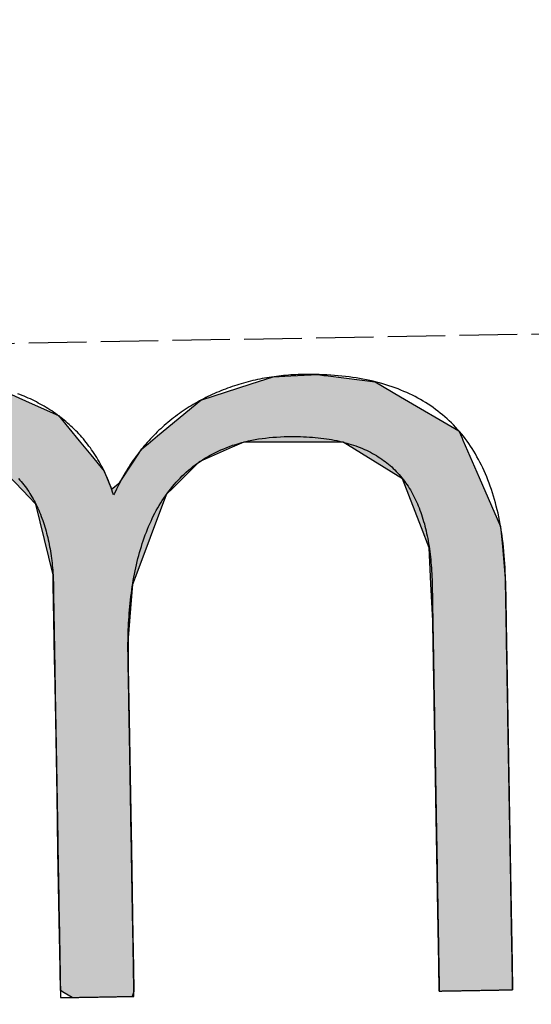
# Model space of a CAD drawing. Extents: x 1073 to 6773, y 5991 to 11616.
# Tile 9 of 58: x 3137 to 3181, y 8052 to 8138. Entities that reach past the tile are written whole.
import ezdxf

# ---------------------------------------------------------------- set-up
doc = ezdxf.new("R2010")
doc.units = 0
doc.linetypes.add('GEN3', pattern=[6.25, 5, -1.25])
doc.layers.get('0').update_dxf_attribs({"linetype": 'CONTINUOUS'})
doc.layers.add('3', color=6, linetype='GEN3')
doc.layers.add('LOGO', color=7, linetype='CONTINUOUS')

# ---------------------------------------------------------------- blocks, each defined once
blk = doc.blocks.new('*U18')
at = {"layer": 'LOGO', "color": 30, "linetype": 'CONTINUOUS'}
for p, q in [((2.06, 7.482), (2.813, 7.694)), ((2.813, 7.694), (3.015, 7.752)), ((3.015, 7.752), (3.042, 7.759)), ((3.042, 7.759), (3.157, 7.752)), ((3.157, 7.752), (4.045, 7.694)), ((4.045, 7.694), (4.497, 7.482)), ((7.287, 7.667), (7.566, 7.752)), ((7.566, 7.752), (7.79, 7.759)), ((7.79, 7.759), (8.127, 7.77)), ((8.127, 7.77), (8.205, 7.759)), ((8.205, 7.759), (8.257, 7.752)), ((8.257, 7.752), (8.845, 7.667)), ((0.001, 7.533), (0.181, 7.555)), ((0.845, 7.555), (0.845, 7.533)), ((6.653, 7.474), (7.287, 7.667)), ((8.845, 7.667), (9.162, 7.474)), ((0.001, 7.309), (0.001, 7.533)), ((0.845, 7.533), (0.85, 7.309)), ((1.842, 7.311), (2.06, 7.482)), ((4.497, 7.482), (4.86, 7.311)), ((6.099, 7.034), (6.653, 7.474)), ((9.162, 7.474), (9.885, 7.034)), ((0.001, 7.286), (0.001, 7.309)), ((0.85, 7.309), (0.85, 7.286)), ((1.434, 6.99), (1.842, 7.311)), ((4.86, 7.311), (5.115, 6.99)), ((0.001, 6.803), (0.001, 7.286)), ((0.85, 7.286), (0.85, 6.803)), ((1.316, 6.897), (1.401, 6.964)), ((1.401, 6.964), (1.434, 6.99)), ((2.84, 6.964), (2.53, 6.897)), ((3.996, 6.812), (3.56, 6.964)), ((5.115, 6.99), (5.136, 6.964)), ((5.136, 6.964), (5.257, 6.812)), ((5.9, 6.876), (5.98, 6.939)), ((5.98, 6.939), (6.099, 7.034)), ((7.185, 6.939), (7.036, 6.876)), ((8.433, 6.916), (7.185, 6.939)), ((9.885, 7.034), (9.925, 6.939)), ((9.925, 6.939), (9.934, 6.916)), ((1.046, 6.535), (1.277, 6.846)), ((1.277, 6.846), (1.316, 6.897)), ((2.292, 6.846), (1.767, 6.535)), ((2.53, 6.897), (2.292, 6.846)), ((4.188, 6.604), (3.996, 6.812)), ((5.257, 6.812), (5.423, 6.604)), ((5.779, 6.698), (5.9, 6.876)), ((7.036, 6.876), (6.617, 6.698)), ((9.17, 6.443), (8.433, 6.916)), ((9.934, 6.916), (10.131, 6.443)), ((0.001, 6.712), (0.001, 6.803)), ((0.001, 6.295), (0.001, 6.712)), ((0.85, 6.803), (0.85, 6.712)), ((0.85, 6.712), (0.85, 6.295)), ((5.614, 6.454), (5.779, 6.698)), ((6.617, 6.698), (6.362, 6.454)), ((4.399, 6.376), (4.188, 6.604)), ((5.423, 6.604), (5.511, 6.376)), ((0.9, 6.291), (1.025, 6.507)), ((1.025, 6.507), (1.046, 6.535)), ((1.75, 6.507), (1.612, 6.291)), ((1.767, 6.535), (1.75, 6.507)), ((5.511, 6.376), (5.614, 6.454)), ((6.362, 6.454), (6.28, 6.376)), ((9.397, 5.823), (9.17, 6.443)), ((10.131, 6.443), (10.39, 5.823)), ((4.468, 6.301), (4.399, 6.376)), ((6.28, 6.376), (6.202, 6.301)), ((0.001, 6.281), (0.001, 6.295)), ((0.001, 5.503), (0.001, 6.281)), ((0.85, 6.295), (0.878, 6.281)), ((0.893, 6.281), (0.9, 6.291)), ((1.606, 6.281), (1.111, 5.503)), ((1.612, 6.291), (1.606, 6.281)), ((4.557, 6.205), (4.468, 6.301)), ((4.757, 5.314), (4.557, 6.205)), ((6.163, 6.205), (5.811, 5.314)), ((6.202, 6.301), (6.163, 6.205)), ((9.489, 5.571), (9.397, 5.823)), ((10.39, 5.823), (10.408, 5.571)), ((9.503, 5.116), (9.489, 5.571)), ((10.408, 5.571), (10.44, 5.116)), ((0.001, 5.329), (0.001, 5.503)), ((1.111, 5.503), (1.086, 5.329)), ((0.001, 4.204), (0.001, 5.329)), ((1.086, 5.329), (0.923, 4.204)), ((4.758, 5.172), (4.757, 5.314)), ((5.811, 5.314), (5.754, 5.172)), ((4.759, 4.976), (4.758, 5.172)), ((5.754, 5.172), (5.734, 4.976)), ((9.517, 4.651), (9.503, 5.116)), ((10.44, 5.116), (10.44, 4.651)), ((4.759, 4.505), (4.759, 4.976)), ((5.734, 4.976), (5.686, 4.505)), ((9.518, 4.612), (9.517, 4.651)), ((9.518, 3.669), (9.518, 4.612)), ((10.44, 4.651), (10.44, 4.612)), ((10.44, 4.612), (10.44, 3.669)), ((4.759, 4.232), (4.759, 4.505)), ((5.686, 4.505), (5.683, 4.232)), ((4.759, 4.133), (4.759, 4.232)), ((5.683, 4.232), (5.682, 4.133)), ((0.001, 3.797), (0.001, 4.204)), ((0.923, 4.204), (0.923, 3.797)), ((4.759, 3.491), (4.759, 4.133)), ((5.682, 4.133), (5.682, 3.491)), ((0.001, 2.974), (0.001, 3.797)), ((0.923, 3.797), (0.923, 2.974)), ((9.518, 3.638), (9.518, 3.669)), ((9.518, 2.442), (9.518, 3.638)), ((10.44, 3.669), (10.44, 3.638)), ((10.44, 3.638), (10.44, 2.442)), ((4.759, 2.536), (4.759, 3.491)), ((5.682, 3.491), (5.682, 2.536)), ((0.001, 1.752), (0.001, 2.974)), ((0.923, 2.974), (0.923, 1.752)), ((4.759, 1.85), (4.759, 2.536)), ((5.682, 2.536), (5.682, 1.85)), ((9.518, 2.421), (9.518, 2.442)), ((9.518, 1.24), (9.518, 2.421)), ((10.44, 2.442), (10.44, 2.421)), ((10.44, 2.421), (10.44, 1.24)), ((0.001, 0.978), (0.001, 1.752)), ((0.923, 1.752), (0.923, 0.978)), ((4.759, 0.756), (4.759, 1.85)), ((5.682, 1.85), (5.682, 0.756)), ((9.518, 1.229), (9.518, 1.24)), ((10.44, 1.24), (10.44, 1.229)), ((9.518, 0.336), (9.518, 1.229)), ((10.44, 1.229), (10.44, 0.336)), ((0.001, 0.45), (0.001, 0.978)), ((0.923, 0.978), (0.923, 0.45)), ((4.759, 0.594), (4.759, 0.756)), ((5.682, 0.756), (5.682, 0.594)), ((4.759, 0.089), (4.759, 0.594)), ((5.682, 0.594), (5.682, 0.089)), ((0.001, 0.251), (0.001, 0.45)), ((0.923, 0.45), (0.923, 0.251)), ((0.001, 0.095), (0.001, 0.251)), ((0.923, 0.251), (0.923, 0.095)), ((9.518, 0.333), (9.518, 0.336)), ((9.518, 0), (9.518, 0.333)), ((10.44, 0.336), (10.44, 0.333)), ((10.44, 0.333), (10.44, 0)), ((0.001, 0), (0.001, 0.095)), ((0.923, 0.095), (0.923, 0)), ((4.806, 0.06), (4.759, 0.089)), ((4.904, 0), (4.806, 0.06)), ((5.682, 0.06), (5.659, 0)), ((5.682, 0.089), (5.682, 0.06))]:
    blk.add_line(p, q, dxfattribs=at)
at = {"layer": 'LOGO', "color": 30, "linetype": 'CONTINUOUS', "extrusion": (0, 0, -1)}
for points in [[(-2.813, 7.694), (-4.497, 7.482), (-2.06, 7.482)], [(-3.015, 7.752), (-4.045, 7.694), (-2.813, 7.694)], [(-2.813, 7.694), (-4.045, 7.694), (-4.497, 7.482)], [(-3.042, 7.759), (-3.157, 7.752), (-3.015, 7.752)], [(-3.015, 7.752), (-3.157, 7.752), (-4.045, 7.694)], [(-7.566, 7.752), (-8.845, 7.667), (-7.287, 7.667)], [(-7.79, 7.759), (-8.257, 7.752), (-7.566, 7.752)], [(-7.566, 7.752), (-8.257, 7.752), (-8.845, 7.667)], [(-8.127, 7.77), (-8.205, 7.759), (-7.79, 7.759)], [(-7.79, 7.759), (-8.205, 7.759), (-8.257, 7.752)], [(-0.181, 7.555), (-0.845, 7.533), (-0.001, 7.533)], [(-0.181, 7.555), (-0.845, 7.555), (-0.845, 7.533)], [(-7.287, 7.667), (-9.162, 7.474), (-6.653, 7.474)], [(-7.287, 7.667), (-8.845, 7.667), (-9.162, 7.474)], [(-0.001, 7.533), (-0.85, 7.309), (-0.001, 7.309)], [(-0.001, 7.533), (-0.845, 7.533), (-0.85, 7.309)], [(-2.06, 7.482), (-4.86, 7.311), (-1.842, 7.311)], [(-2.06, 7.482), (-4.497, 7.482), (-4.86, 7.311)], [(-6.653, 7.474), (-9.885, 7.034), (-6.099, 7.034)], [(-6.653, 7.474), (-9.162, 7.474), (-9.885, 7.034)], [(-0.001, 7.309), (-0.85, 7.286), (-0.001, 7.286)], [(-0.001, 7.309), (-0.85, 7.309), (-0.85, 7.286)], [(-1.842, 7.311), (-5.115, 6.99), (-1.434, 6.99)], [(-1.842, 7.311), (-4.86, 7.311), (-5.115, 6.99)], [(-0.001, 7.286), (-0.85, 6.803), (-0.001, 6.803)], [(-0.001, 7.286), (-0.85, 7.286), (-0.85, 6.803)], [(-1.401, 6.964), (-2.53, 6.897), (-1.316, 6.897)], [(-1.434, 6.99), (-2.84, 6.964), (-1.401, 6.964)], [(-1.401, 6.964), (-2.84, 6.964), (-2.53, 6.897)], [(-1.434, 6.99), (-2.96, 6.99), (-2.84, 6.964)], [(-2.96, 6.99), (-5.136, 6.964), (-3.56, 6.964)], [(-2.96, 6.99), (-5.115, 6.99), (-5.136, 6.964)], [(-3.56, 6.964), (-5.257, 6.812), (-3.996, 6.812)], [(-3.56, 6.964), (-5.136, 6.964), (-5.257, 6.812)], [(-5.98, 6.939), (-7.036, 6.876), (-5.9, 6.876)], [(-6.099, 7.034), (-9.925, 6.939), (-5.98, 6.939)], [(-5.98, 6.939), (-7.185, 6.939), (-7.036, 6.876)], [(-6.099, 7.034), (-9.885, 7.034), (-9.925, 6.939)], [(-7.185, 6.939), (-9.934, 6.916), (-8.433, 6.916)], [(-7.185, 6.939), (-9.925, 6.939), (-9.934, 6.916)], [(-1.277, 6.846), (-1.767, 6.535), (-1.046, 6.535)], [(-1.316, 6.897), (-2.292, 6.846), (-1.277, 6.846)], [(-1.277, 6.846), (-2.292, 6.846), (-1.767, 6.535)], [(-1.316, 6.897), (-2.53, 6.897), (-2.292, 6.846)], [(-3.996, 6.812), (-5.423, 6.604), (-4.188, 6.604)], [(-3.996, 6.812), (-5.257, 6.812), (-5.423, 6.604)], [(-5.9, 6.876), (-6.617, 6.698), (-5.779, 6.698)], [(-5.9, 6.876), (-7.036, 6.876), (-6.617, 6.698)], [(-8.433, 6.916), (-10.131, 6.443), (-9.17, 6.443)], [(-8.433, 6.916), (-9.934, 6.916), (-10.131, 6.443)], [(-0.001, 6.803), (-0.85, 6.712), (-0.001, 6.712)], [(-0.001, 6.803), (-0.85, 6.803), (-0.85, 6.712)], [(-0.001, 6.712), (-0.85, 6.295), (-0.001, 6.295)], [(-0.001, 6.712), (-0.85, 6.712), (-0.85, 6.295)], [(-5.779, 6.698), (-6.362, 6.454), (-5.614, 6.454)], [(-5.779, 6.698), (-6.617, 6.698), (-6.362, 6.454)], [(-4.188, 6.604), (-5.511, 6.376), (-4.399, 6.376)], [(-4.188, 6.604), (-5.423, 6.604), (-5.511, 6.376)], [(-1.025, 6.507), (-1.612, 6.291), (-0.9, 6.291)], [(-1.046, 6.535), (-1.75, 6.507), (-1.025, 6.507)], [(-1.025, 6.507), (-1.75, 6.507), (-1.612, 6.291)], [(-1.046, 6.535), (-1.767, 6.535), (-1.75, 6.507)], [(-5.614, 6.454), (-6.28, 6.376), (-5.511, 6.376)], [(-5.614, 6.454), (-6.362, 6.454), (-6.28, 6.376)], [(-9.17, 6.443), (-10.39, 5.823), (-9.397, 5.823)], [(-9.17, 6.443), (-10.131, 6.443), (-10.39, 5.823)], [(-4.399, 6.376), (-6.202, 6.301), (-4.468, 6.301)], [(-4.399, 6.376), (-6.28, 6.376), (-6.202, 6.301)], [(-0.001, 6.295), (-0.878, 6.281), (-0.001, 6.281)], [(-0.001, 6.295), (-0.85, 6.295), (-0.878, 6.281)], [(-0.001, 6.281), (-1.111, 5.503), (-0.001, 5.503)], [(-0.001, 6.281), (-1.606, 6.281), (-1.111, 5.503)], [(-0.9, 6.291), (-1.606, 6.281), (-0.893, 6.281)], [(-0.9, 6.291), (-1.612, 6.291), (-1.606, 6.281)], [(-4.468, 6.301), (-6.163, 6.205), (-4.557, 6.205)], [(-4.468, 6.301), (-6.202, 6.301), (-6.163, 6.205)], [(-4.557, 6.205), (-5.811, 5.314), (-4.757, 5.314)], [(-4.557, 6.205), (-6.163, 6.205), (-5.811, 5.314)], [(-9.397, 5.823), (-10.408, 5.571), (-9.489, 5.571)], [(-9.397, 5.823), (-10.39, 5.823), (-10.408, 5.571)], [(-9.489, 5.571), (-10.44, 5.116), (-9.503, 5.116)], [(-9.489, 5.571), (-10.408, 5.571), (-10.44, 5.116)], [(-0.001, 5.503), (-1.086, 5.329), (-0.001, 5.329)], [(-0.001, 5.503), (-1.111, 5.503), (-1.086, 5.329)], [(-0.001, 5.329), (-0.923, 4.204), (-0.001, 4.204)], [(-0.001, 5.329), (-1.086, 5.329), (-0.923, 4.204)], [(-4.757, 5.314), (-5.754, 5.172), (-4.758, 5.172)], [(-4.757, 5.314), (-5.811, 5.314), (-5.754, 5.172)], [(-4.758, 5.172), (-5.734, 4.976), (-4.759, 4.976)], [(-4.758, 5.172), (-5.754, 5.172), (-5.734, 4.976)], [(-9.503, 5.116), (-10.44, 4.651), (-9.517, 4.651)], [(-9.503, 5.116), (-10.44, 5.116), (-10.44, 4.651)], [(-4.759, 4.976), (-5.686, 4.505), (-4.759, 4.505)], [(-4.759, 4.976), (-5.734, 4.976), (-5.686, 4.505)], [(-9.517, 4.651), (-10.44, 4.612), (-9.518, 4.612)], [(-9.517, 4.651), (-10.44, 4.651), (-10.44, 4.612)], [(-9.518, 4.612), (-10.44, 3.669), (-9.518, 3.669)], [(-9.518, 4.612), (-10.44, 4.612), (-10.44, 3.669)], [(-4.759, 4.505), (-5.683, 4.232), (-4.759, 4.232)], [(-4.759, 4.505), (-5.686, 4.505), (-5.683, 4.232)], [(-4.759, 4.232), (-5.682, 4.133), (-4.759, 4.133)], [(-4.759, 4.232), (-5.683, 4.232), (-5.682, 4.133)], [(-0.001, 4.204), (-0.923, 3.797), (-0.001, 3.797)], [(-0.001, 4.204), (-0.923, 4.204), (-0.923, 3.797)], [(-4.759, 4.133), (-5.682, 3.491), (-4.759, 3.491)], [(-4.759, 4.133), (-5.682, 4.133), (-5.682, 3.491)], [(-0.001, 3.797), (-0.923, 2.974), (-0.001, 2.974)], [(-0.001, 3.797), (-0.923, 3.797), (-0.923, 2.974)], [(-9.518, 3.669), (-10.44, 3.638), (-9.518, 3.638)], [(-9.518, 3.669), (-10.44, 3.669), (-10.44, 3.638)], [(-9.518, 3.638), (-10.44, 2.442), (-9.518, 2.442)], [(-9.518, 3.638), (-10.44, 3.638), (-10.44, 2.442)], [(-4.759, 3.491), (-5.682, 2.536), (-4.759, 2.536)], [(-4.759, 3.491), (-5.682, 3.491), (-5.682, 2.536)], [(-0.001, 2.974), (-0.923, 1.752), (-0.001, 1.752)], [(-0.001, 2.974), (-0.923, 2.974), (-0.923, 1.752)], [(-4.759, 2.536), (-5.682, 1.85), (-4.759, 1.85)], [(-4.759, 2.536), (-5.682, 2.536), (-5.682, 1.85)], [(-9.518, 2.442), (-10.44, 2.421), (-9.518, 2.421)], [(-9.518, 2.442), (-10.44, 2.442), (-10.44, 2.421)], [(-9.518, 2.421), (-10.44, 1.24), (-9.518, 1.24)], [(-9.518, 2.421), (-10.44, 2.421), (-10.44, 1.24)], [(-0.001, 1.752), (-0.923, 0.978), (-0.001, 0.978)], [(-0.001, 1.752), (-0.923, 1.752), (-0.923, 0.978)], [(-4.759, 1.85), (-5.682, 0.756), (-4.759, 0.756)], [(-4.759, 1.85), (-5.682, 1.85), (-5.682, 0.756)], [(-9.518, 1.24), (-10.44, 1.229), (-9.518, 1.229)], [(-9.518, 1.24), (-10.44, 1.24), (-10.44, 1.229)], [(-9.518, 1.229), (-10.44, 0.336), (-9.518, 0.336)], [(-9.518, 1.229), (-10.44, 1.229), (-10.44, 0.336)], [(-0.001, 0.978), (-0.923, 0.45), (-0.001, 0.45)], [(-0.001, 0.978), (-0.923, 0.978), (-0.923, 0.45)], [(-4.759, 0.756), (-5.682, 0.594), (-4.759, 0.594)], [(-4.759, 0.756), (-5.682, 0.756), (-5.682, 0.594)], [(-4.759, 0.594), (-5.682, 0.089), (-4.759, 0.089)], [(-4.759, 0.594), (-5.682, 0.594), (-5.682, 0.089)], [(-0.001, 0.45), (-0.923, 0.251), (-0.001, 0.251)], [(-0.001, 0.45), (-0.923, 0.45), (-0.923, 0.251)], [(-0.001, 0.251), (-0.923, 0.095), (-0.001, 0.095)], [(-0.001, 0.251), (-0.923, 0.251), (-0.923, 0.095)], [(-9.518, 0.336), (-10.44, 0.333), (-9.518, 0.333)], [(-9.518, 0.336), (-10.44, 0.336), (-10.44, 0.333)], [(-9.518, 0.333), (-10.44, 0), (-9.518, 0)], [(-9.518, 0.333), (-10.44, 0.333), (-10.44, 0)], [(-0.001, 0.095), (-0.923, 0), (-0.001, 0)], [(-0.001, 0.095), (-0.923, 0.095), (-0.923, 0)], [(-4.759, 0.089), (-5.682, 0.06), (-4.806, 0.06)], [(-4.759, 0.089), (-5.682, 0.089), (-5.682, 0.06)], [(-4.806, 0.06), (-5.659, 0), (-4.904, 0)], [(-4.806, 0.06), (-5.682, 0.06), (-5.659, 0)]]:
    blk.add_solid(points, dxfattribs=at)
blk = doc.blocks.new('KLAUS')
at = {"layer": 'LOGO'}
blk.add_polyline3d([(4.346, 6.53, 0), (4.363, 6.51, 0), (4.379, 6.49, 0), (4.395, 6.47, 0), (4.411, 6.449, 0), (4.426, 6.428, 0), (4.441, 6.407, 0), (4.456, 6.385, 0), (4.47, 6.363, 0), (4.484, 6.341, 0), (4.497, 6.318, 0), (4.51, 6.295, 0), (4.523, 6.272, 0), (4.535, 6.248, 0), (4.547, 6.225, 0), (4.559, 6.2, 0), (4.57, 6.176, 0), (4.581, 6.152, 0), (4.592, 6.127, 0), (4.602, 6.102, 0), (4.612, 6.076, 0), (4.622, 6.05, 0), (4.631, 6.025, 0), (4.64, 5.998, 0), (4.649, 5.972, 0), (4.657, 5.945, 0), (4.665, 5.918, 0), (4.672, 5.891, 0), (4.679, 5.864, 0), (4.686, 5.837, 0), (4.693, 5.809, 0), (4.699, 5.781, 0), (4.705, 5.753, 0), (4.711, 5.724, 0), (4.716, 5.696, 0), (4.721, 5.667, 0), (4.726, 5.638, 0), (4.73, 5.609, 0), (4.734, 5.58, 0), (4.738, 5.55, 0), (4.741, 5.52, 0), (4.745, 5.491, 0), (4.747, 5.461, 0), (4.75, 5.43, 0), (4.752, 5.4, 0), (4.754, 5.37, 0), (4.756, 5.339, 0), (4.757, 5.308, 0), (4.758, 5.277, 0), (4.759, 5.246, 0), (4.76, 5.215, 0), (4.76, 5.184, 0), (4.76, 5.153, 0), (4.759, 5.124, 0), (4.759, 5.122, 0), (4.759, 5.117, 0), (4.759, 5.109, 0), (4.759, 5.098, 0), (4.759, 5.084, 0), (4.759, 5.067, 0), (4.759, 5.047, 0), (4.759, 5.024, 0), (4.759, 4.999, 0), (4.759, 4.971, 0), (4.759, 4.94, 0), (4.759, 4.907, 0), (4.759, 4.872, 0), (4.759, 4.834, 0), (4.759, 4.794, 0), (4.759, 4.751, 0), (4.759, 4.707, 0), (4.759, 4.66, 0), (4.759, 4.611, 0), (4.759, 4.561, 0), (4.759, 4.508, 0), (4.759, 4.454, 0), (4.759, 4.397, 0), (4.759, 4.34, 0), (4.759, 4.28, 0), (4.759, 4.219, 0), (4.759, 4.156, 0), (4.759, 4.092, 0), (4.759, 4.027, 0), (4.759, 3.96, 0), (4.759, 3.892, 0), (4.759, 3.823, 0), (4.759, 3.753, 0), (4.759, 3.682, 0), (4.759, 3.61, 0), (4.759, 3.536, 0), (4.759, 3.463, 0), (4.759, 3.388, 0), (4.759, 3.312, 0), (4.759, 3.236, 0), (4.759, 3.16, 0), (4.759, 3.082, 0), (4.759, 3.005, 0), (4.759, 2.927, 0), (4.759, 2.849, 0), (4.759, 2.77, 0), (4.759, 2.691, 0), (4.759, 2.613, 0), (4.759, 2.534, 0), (4.759, 2.455, 0), (4.759, 2.376, 0), (4.759, 2.298, 0), (4.759, 2.219, 0), (4.759, 2.141, 0), (4.759, 2.063, 0), (4.759, 1.986, 0), (4.759, 1.909, 0), (4.759, 1.833, 0), (4.759, 1.757, 0), (4.759, 1.682, 0), (4.759, 1.608, 0), (4.759, 1.535, 0), (4.759, 1.462, 0), (4.759, 1.391, 0), (4.759, 1.32, 0), (4.759, 1.251, 0), (4.759, 1.183, 0), (4.759, 1.116, 0), (4.759, 1.05, 0), (4.759, 0.985, 0), (4.759, 0.922, 0), (4.759, 0.861, 0), (4.759, 0.801, 0), (4.759, 0.743, 0), (4.759, 0.686, 0), (4.759, 0.631, 0), (4.759, 0.578, 0), (4.759, 0.527, 0), (4.759, 0.478, 0), (4.759, 0.43, 0), (4.759, 0.385, 0), (4.759, 0.342, 0), (4.759, 0.301, 0), (4.759, 0.263, 0), (4.759, 0.227, 0), (4.759, 0.193, 0), (4.759, 0.162, 0), (4.759, 0.133, 0), (4.759, 0.107, 0), (4.759, 0.083, 0), (4.759, 0.063, 0), (4.759, 0.045, 0), (4.759, 0.03, 0), (4.759, 0.018, 0), (4.759, 0.009, 0), (4.759, 0.003, 0), (4.759, 0, 0), (4.76, 0, 0), (4.76, 0, 0), (4.761, 0, 0), (4.763, 0, 0), (4.765, 0, 0), (4.768, 0, 0), (4.772, 0, 0), (4.775, 0, 0), (4.78, 0, 0), (4.785, 0, 0), (4.79, 0, 0), (4.796, 0, 0), (4.802, 0, 0), (4.808, 0, 0), (4.815, 0, 0), (4.823, 0, 0), (4.831, 0, 0), (4.839, 0, 0), (4.848, 0, 0), (4.856, 0, 0), (4.866, 0, 0), (4.875, 0, 0), (4.885, 0, 0), (4.896, 0, 0), (4.906, 0, 0), (4.917, 0, 0), (4.928, 0, 0), (4.94, 0, 0), (4.951, 0, 0), (4.963, 0, 0), (4.975, 0, 0), (4.988, 0, 0), (5, 0, 0), (5.013, 0, 0), (5.026, 0, 0), (5.039, 0, 0), (5.052, 0, 0), (5.066, 0, 0), (5.079, 0, 0), (5.093, 0, 0), (5.106, 0, 0), (5.12, 0, 0), (5.134, 0, 0), (5.148, 0, 0), (5.162, 0, 0), (5.176, 0, 0), (5.191, 0, 0), (5.205, 0, 0), (5.219, 0, 0), (5.233, 0, 0), (5.247, 0, 0), (5.261, 0, 0), (5.276, 0, 0), (5.29, 0, 0), (5.304, 0, 0), (5.318, 0, 0), (5.332, 0, 0), (5.345, 0, 0), (5.359, 0, 0), (5.373, 0, 0), (5.386, 0, 0), (5.399, 0, 0), (5.412, 0, 0), (5.425, 0, 0), (5.438, 0, 0), (5.451, 0, 0), (5.463, 0, 0), (5.475, 0, 0), (5.487, 0, 0), (5.499, 0, 0), (5.51, 0, 0), (5.522, 0, 0), (5.532, 0, 0), (5.543, 0, 0), (5.553, 0, 0), (5.564, 0, 0), (5.573, 0, 0), (5.583, 0, 0), (5.592, 0, 0), (5.6, 0, 0), (5.609, 0, 0), (5.617, 0, 0), (5.624, 0, 0), (5.631, 0, 0), (5.638, 0, 0), (5.644, 0, 0), (5.65, 0, 0), (5.655, 0, 0), (5.66, 0, 0), (5.665, 0, 0), (5.669, 0, 0), (5.672, 0, 0), (5.675, 0, 0), (5.678, 0, 0), (5.68, 0, 0), (5.681, 0, 0), (5.682, 0, 0), (5.682, 0, 0), (5.682, 0.001, 0), (5.682, 0.006, 0), (5.682, 0.013, 0), (5.682, 0.022, 0), (5.682, 0.034, 0), (5.682, 0.048, 0), (5.682, 0.065, 0), (5.682, 0.084, 0), (5.682, 0.105, 0), (5.682, 0.129, 0), (5.682, 0.154, 0), (5.682, 0.182, 0), (5.682, 0.212, 0), (5.682, 0.243, 0), (5.682, 0.277, 0), (5.682, 0.312, 0), (5.682, 0.35, 0), (5.682, 0.389, 0), (5.682, 0.429, 0), (5.682, 0.472, 0), (5.682, 0.516, 0), (5.682, 0.561, 0), (5.682, 0.608, 0), (5.682, 0.656, 0), (5.682, 0.706, 0), (5.682, 0.757, 0), (5.682, 0.809, 0), (5.682, 0.863, 0), (5.682, 0.918, 0), (5.682, 0.973, 0), (5.682, 1.03, 0), (5.682, 1.088, 0), (5.682, 1.146, 0), (5.682, 1.206, 0), (5.682, 1.266, 0), (5.682, 1.327, 0), (5.682, 1.389, 0), (5.682, 1.451, 0), (5.682, 1.514, 0), (5.682, 1.578, 0), (5.682, 1.642, 0), (5.682, 1.706, 0), (5.682, 1.771, 0), (5.682, 1.836, 0), (5.682, 1.901, 0), (5.682, 1.967, 0), (5.682, 2.032, 0), (5.682, 2.098, 0), (5.682, 2.164, 0), (5.682, 2.23, 0), (5.682, 2.295, 0), (5.682, 2.361, 0), (5.682, 2.426, 0), (5.682, 2.491, 0), (5.682, 2.556, 0), (5.682, 2.621, 0), (5.682, 2.685, 0), (5.682, 2.748, 0), (5.682, 2.811, 0), (5.682, 2.874, 0), (5.682, 2.936, 0), (5.682, 2.997, 0), (5.682, 3.057, 0), (5.682, 3.117, 0), (5.682, 3.176, 0), (5.682, 3.234, 0), (5.682, 3.291, 0), (5.682, 3.346, 0), (5.682, 3.401, 0), (5.682, 3.455, 0), (5.682, 3.507, 0), (5.682, 3.559, 0), (5.682, 3.609, 0), (5.682, 3.657, 0), (5.682, 3.704, 0), (5.682, 3.75, 0), (5.682, 3.794, 0), (5.682, 3.837, 0), (5.682, 3.878, 0), (5.682, 3.917, 0), (5.682, 3.955, 0), (5.682, 3.991, 0), (5.682, 4.025, 0), (5.682, 4.057, 0), (5.682, 4.087, 0), (5.682, 4.115, 0), (5.682, 4.141, 0), (5.682, 4.165, 0), (5.682, 4.187, 0), (5.682, 4.206, 0), (5.682, 4.223, 0), (5.682, 4.238, 0), (5.682, 4.25, 0), (5.682, 4.26, 0), (5.682, 4.268, 0), (5.682, 4.273, 0), (5.682, 4.275, 0), (5.682, 4.304, 0), (5.682, 4.347, 0), (5.683, 4.39, 0), (5.684, 4.433, 0), (5.685, 4.476, 0), (5.687, 4.519, 0), (5.688, 4.562, 0), (5.691, 4.604, 0), (5.693, 4.647, 0), (5.696, 4.689, 0), (5.699, 4.732, 0), (5.703, 4.774, 0), (5.706, 4.816, 0), (5.71, 4.858, 0), (5.715, 4.899, 0), (5.72, 4.941, 0), (5.725, 4.982, 0), (5.731, 5.023, 0), (5.737, 5.064, 0), (5.743, 5.105, 0), (5.75, 5.145, 0), (5.757, 5.186, 0), (5.764, 5.226, 0), (5.772, 5.266, 0), (5.78, 5.305, 0), (5.789, 5.345, 0), (5.798, 5.384, 0), (5.807, 5.422, 0), (5.817, 5.461, 0), (5.827, 5.499, 0), (5.838, 5.537, 0), (5.849, 5.575, 0), (5.861, 5.612, 0), (5.873, 5.649, 0), (5.885, 5.686, 0), (5.898, 5.722, 0), (5.911, 5.758, 0), (5.925, 5.794, 0), (5.939, 5.829, 0), (5.954, 5.864, 0), (5.969, 5.899, 0), (5.984, 5.933, 0), (6, 5.967, 0), (6.017, 6, 0), (6.034, 6.034, 0), (6.051, 6.066, 0), (6.069, 6.098, 0), (6.088, 6.13, 0), (6.107, 6.161, 0), (6.126, 6.192, 0), (6.146, 6.223, 0), (6.167, 6.253, 0), (6.188, 6.282, 0), (6.209, 6.311, 0), (6.231, 6.34, 0), (6.254, 6.368, 0), (6.277, 6.396, 0), (6.301, 6.423, 0), (6.325, 6.449, 0), (6.35, 6.475, 0), (6.375, 6.501, 0), (6.401, 6.526, 0), (6.427, 6.55, 0), (6.454, 6.574, 0), (6.482, 6.597, 0), (6.51, 6.62, 0), (6.539, 6.642, 0), (6.568, 6.664, 0), (6.598, 6.685, 0), (6.629, 6.705, 0), (6.66, 6.725, 0), (6.691, 6.744, 0), (6.724, 6.762, 0), (6.757, 6.78, 0), (6.79, 6.798, 0), (6.824, 6.814, 0), (6.859, 6.83, 0), (6.894, 6.845, 0), (6.93, 6.86, 0), (6.967, 6.874, 0), (7.004, 6.887, 0), (7.042, 6.9, 0), (7.081, 6.911, 0), (7.12, 6.922, 0), (7.16, 6.933, 0), (7.201, 6.942, 0), (7.242, 6.951, 0), (7.284, 6.959, 0), (7.326, 6.967, 0), (7.37, 6.974, 0), (7.414, 6.979, 0), (7.458, 6.984, 0), (7.504, 6.989, 0), (7.55, 6.992, 0), (7.596, 6.995, 0), (7.644, 6.997, 0), (7.692, 6.998, 0), (7.739, 6.998, 0), (7.78, 6.998, 0), (7.819, 6.997, 0), (7.858, 6.996, 0), (7.897, 6.995, 0), (7.935, 6.993, 0), (7.973, 6.99, 0), (8.01, 6.987, 0), (8.046, 6.984, 0), (8.082, 6.98, 0), (8.118, 6.976, 0), (8.153, 6.972, 0), (8.187, 6.967, 0), (8.221, 6.962, 0), (8.254, 6.956, 0), (8.287, 6.95, 0), (8.32, 6.943, 0), (8.352, 6.936, 0), (8.383, 6.929, 0), (8.414, 6.921, 0), (8.445, 6.912, 0), (8.475, 6.904, 0), (8.504, 6.895, 0), (8.533, 6.885, 0), (8.562, 6.875, 0), (8.59, 6.865, 0), (8.617, 6.854, 0), (8.644, 6.843, 0), (8.671, 6.832, 0), (8.697, 6.82, 0), (8.723, 6.808, 0), (8.748, 6.795, 0), (8.773, 6.782, 0), (8.797, 6.768, 0), (8.821, 6.754, 0), (8.845, 6.74, 0), (8.868, 6.725, 0), (8.89, 6.71, 0), (8.912, 6.694, 0), (8.934, 6.678, 0), (8.955, 6.662, 0), (8.976, 6.645, 0), (8.996, 6.628, 0), (9.016, 6.611, 0), (9.036, 6.593, 0), (9.055, 6.574, 0), (9.073, 6.555, 0), (9.092, 6.536, 0), (9.109, 6.517, 0), (9.127, 6.497, 0), (9.144, 6.477, 0), (9.16, 6.456, 0), (9.176, 6.435, 0), (9.192, 6.413, 0), (9.207, 6.391, 0), (9.222, 6.369, 0), (9.237, 6.347, 0), (9.251, 6.323, 0), (9.265, 6.3, 0), (9.278, 6.276, 0), (9.291, 6.252, 0), (9.304, 6.227, 0), (9.316, 6.202, 0), (9.327, 6.177, 0), (9.339, 6.151, 0), (9.35, 6.125, 0), (9.361, 6.099, 0), (9.371, 6.072, 0), (9.381, 6.045, 0), (9.39, 6.017, 0), (9.399, 5.989, 0), (9.408, 5.961, 0), (9.417, 5.932, 0), (9.425, 5.903, 0), (9.433, 5.873, 0), (9.44, 5.843, 0), (9.447, 5.813, 0), (9.454, 5.782, 0), (9.46, 5.751, 0), (9.466, 5.72, 0), (9.472, 5.688, 0), (9.477, 5.656, 0), (9.482, 5.623, 0), (9.487, 5.59, 0), (9.491, 5.557, 0), (9.495, 5.523, 0), (9.499, 5.489, 0), (9.502, 5.455, 0), (9.505, 5.42, 0), (9.508, 5.385, 0), (9.51, 5.35, 0), (9.512, 5.314, 0), (9.514, 5.278, 0), (9.515, 5.241, 0), (9.516, 5.204, 0), (9.517, 5.167, 0), (9.518, 5.129, 0), (9.518, 5.091, 0), (9.518, 5.08, 0), (9.518, 5.076, 0), (9.518, 5.069, 0), (9.518, 5.059, 0), (9.518, 5.046, 0), (9.518, 5.03, 0), (9.518, 5.011, 0), (9.518, 4.99, 0), (9.518, 4.966, 0), (9.518, 4.939, 0), (9.518, 4.91, 0), (9.518, 4.878, 0), (9.518, 4.844, 0), (9.518, 4.807, 0), (9.518, 4.768, 0), (9.518, 4.727, 0), (9.518, 4.683, 0), (9.518, 4.638, 0), (9.518, 4.59, 0), (9.518, 4.541, 0), (9.518, 4.49, 0), (9.518, 4.436, 0), (9.518, 4.381, 0), (9.518, 4.325, 0), (9.518, 4.266, 0), (9.518, 4.206, 0), (9.518, 4.145, 0), (9.518, 4.082, 0), (9.518, 4.017, 0), (9.518, 3.952, 0), (9.518, 3.885, 0), (9.518, 3.817, 0), (9.518, 3.748, 0), (9.518, 3.677, 0), (9.518, 3.606, 0), (9.518, 3.534, 0), (9.518, 3.461, 0), (9.518, 3.387, 0), (9.518, 3.313, 0), (9.518, 3.237, 0), (9.518, 3.162, 0), (9.518, 3.085, 0), (9.518, 3.009, 0), (9.518, 2.931, 0), (9.518, 2.854, 0), (9.518, 2.776, 0), (9.518, 2.698, 0), (9.518, 2.62, 0), (9.518, 2.542, 0), (9.518, 2.464, 0), (9.518, 2.386, 0), (9.518, 2.308, 0), (9.518, 2.23, 0), (9.518, 2.152, 0), (9.518, 2.075, 0), (9.518, 1.998, 0), (9.518, 1.922, 0), (9.518, 1.846, 0), (9.518, 1.771, 0), (9.518, 1.696, 0), (9.518, 1.622, 0), (9.518, 1.549, 0), (9.518, 1.477, 0), (9.518, 1.406, 0), (9.518, 1.336, 0), (9.518, 1.266, 0), (9.518, 1.198, 0), (9.518, 1.131, 0), (9.518, 1.066, 0), (9.518, 1.001, 0), (9.518, 0.938, 0), (9.518, 0.877, 0), (9.518, 0.817, 0), (9.518, 0.758, 0), (9.518, 0.701, 0), (9.518, 0.646, 0), (9.518, 0.593, 0), (9.518, 0.541, 0), (9.518, 0.492, 0), (9.518, 0.444, 0), (9.518, 0.399, 0), (9.518, 0.355, 0), (9.518, 0.314, 0), (9.518, 0.275, 0), (9.518, 0.238, 0), (9.518, 0.204, 0), (9.518, 0.172, 0), (9.518, 0.142, 0), (9.518, 0.115, 0), (9.518, 0.091, 0), (9.518, 0.07, 0), (9.518, 0.051, 0), (9.518, 0.035, 0), (9.518, 0.022, 0), (9.518, 0.012, 0), (9.518, 0.004, 0), (9.518, 0, 0), (9.518, 0, 0), (9.518, 0, 0), (9.519, 0, 0), (9.521, 0, 0), (9.523, 0, 0), (9.526, 0, 0), (9.529, 0, 0), (9.532, 0, 0), (9.537, 0, 0), (9.541, 0, 0), (9.546, 0, 0), (9.552, 0, 0), (9.558, 0, 0), (9.564, 0, 0), (9.571, 0, 0), (9.579, 0, 0), (9.586, 0, 0), (9.594, 0, 0), (9.603, 0, 0), (9.612, 0, 0), (9.621, 0, 0), (9.63, 0, 0), (9.64, 0, 0), (9.65, 0, 0), (9.661, 0, 0), (9.671, 0, 0), (9.682, 0, 0), (9.694, 0, 0), (9.705, 0, 0), (9.717, 0, 0), (9.729, 0, 0), (9.741, 0, 0), (9.754, 0, 0), (9.767, 0, 0), (9.779, 0, 0), (9.792, 0, 0), (9.806, 0, 0), (9.819, 0, 0), (9.832, 0, 0), (9.846, 0, 0), (9.86, 0, 0), (9.874, 0, 0), (9.887, 0, 0), (9.901, 0, 0), (9.915, 0, 0), (9.93, 0, 0), (9.944, 0, 0), (9.958, 0, 0), (9.972, 0, 0), (9.986, 0, 0), (10.001, 0, 0), (10.015, 0, 0), (10.029, 0, 0), (10.043, 0, 0), (10.057, 0, 0), (10.071, 0, 0), (10.085, 0, 0), (10.099, 0, 0), (10.112, 0, 0), (10.126, 0, 0), (10.139, 0, 0), (10.153, 0, 0), (10.166, 0, 0), (10.179, 0, 0), (10.192, 0, 0), (10.204, 0, 0), (10.217, 0, 0), (10.229, 0, 0), (10.241, 0, 0), (10.253, 0, 0), (10.265, 0, 0), (10.276, 0, 0), (10.287, 0, 0), (10.298, 0, 0), (10.308, 0, 0), (10.318, 0, 0), (10.328, 0, 0), (10.338, 0, 0), (10.347, 0, 0), (10.356, 0, 0), (10.364, 0, 0), (10.372, 0, 0), (10.38, 0, 0), (10.387, 0, 0), (10.394, 0, 0), (10.4, 0, 0), (10.406, 0, 0), (10.412, 0, 0), (10.417, 0, 0), (10.422, 0, 0), (10.426, 0, 0), (10.43, 0, 0), (10.433, 0, 0), (10.435, 0, 0), (10.437, 0, 0), (10.439, 0, 0), (10.44, 0, 0), (10.44, 0, 0), (10.44, 0, 0), (10.44, 0.005, 0), (10.44, 0.012, 0), (10.44, 0.022, 0), (10.44, 0.035, 0), (10.44, 0.051, 0), (10.44, 0.07, 0), (10.44, 0.092, 0), (10.44, 0.116, 0), (10.44, 0.143, 0), (10.44, 0.173, 0), (10.44, 0.205, 0), (10.44, 0.24, 0), (10.44, 0.277, 0), (10.44, 0.317, 0), (10.44, 0.358, 0), (10.44, 0.402, 0), (10.44, 0.448, 0), (10.44, 0.496, 0), (10.44, 0.546, 0), (10.44, 0.598, 0), (10.44, 0.652, 0), (10.44, 0.707, 0), (10.44, 0.765, 0), (10.44, 0.824, 0), (10.44, 0.884, 0), (10.44, 0.946, 0), (10.44, 1.01, 0), (10.44, 1.075, 0), (10.44, 1.141, 0), (10.44, 1.209, 0), (10.44, 1.277, 0), (10.44, 1.347, 0), (10.44, 1.418, 0), (10.44, 1.49, 0), (10.44, 1.563, 0), (10.44, 1.636, 0), (10.44, 1.711, 0), (10.44, 1.786, 0), (10.44, 1.862, 0), (10.44, 1.938, 0), (10.44, 2.015, 0), (10.44, 2.093, 0), (10.44, 2.171, 0), (10.44, 2.249, 0), (10.44, 2.327, 0), (10.44, 2.406, 0), (10.44, 2.485, 0), (10.44, 2.564, 0), (10.44, 2.643, 0), (10.44, 2.721, 0), (10.44, 2.8, 0), (10.44, 2.878, 0), (10.44, 2.957, 0), (10.44, 3.034, 0), (10.44, 3.112, 0), (10.44, 3.189, 0), (10.44, 3.265, 0), (10.44, 3.341, 0), (10.44, 3.416, 0), (10.44, 3.491, 0), (10.44, 3.564, 0), (10.44, 3.637, 0), (10.44, 3.709, 0), (10.44, 3.78, 0), (10.44, 3.85, 0), (10.44, 3.918, 0), (10.44, 3.986, 0), (10.44, 4.052, 0), (10.44, 4.117, 0), (10.44, 4.18, 0), (10.44, 4.242, 0), (10.44, 4.303, 0), (10.44, 4.362, 0), (10.44, 4.419, 0), (10.44, 4.475, 0), (10.44, 4.528, 0), (10.44, 4.58, 0), (10.44, 4.63, 0), (10.44, 4.678, 0), (10.44, 4.724, 0), (10.44, 4.768, 0), (10.44, 4.809, 0), (10.44, 4.848, 0), (10.44, 4.885, 0), (10.44, 4.92, 0), (10.44, 4.952, 0), (10.44, 4.982, 0), (10.44, 5.009, 0), (10.44, 5.033, 0), (10.44, 5.055, 0), (10.44, 5.073, 0), (10.44, 5.089, 0), (10.44, 5.102, 0), (10.44, 5.112, 0), (10.44, 5.119, 0), (10.44, 5.123, 0), (10.44, 5.14, 0), (10.44, 5.194, 0), (10.439, 5.248, 0), (10.438, 5.302, 0), (10.435, 5.354, 0), (10.433, 5.407, 0), (10.43, 5.458, 0), (10.426, 5.509, 0), (10.422, 5.56, 0), (10.417, 5.61, 0), (10.412, 5.659, 0), (10.406, 5.708, 0), (10.4, 5.756, 0), (10.393, 5.803, 0), (10.386, 5.85, 0), (10.378, 5.897, 0), (10.37, 5.943, 0), (10.361, 5.988, 0), (10.351, 6.032, 0), (10.341, 6.077, 0), (10.33, 6.12, 0), (10.319, 6.163, 0), (10.308, 6.205, 0), (10.296, 6.247, 0), (10.283, 6.288, 0), (10.27, 6.329, 0), (10.256, 6.369, 0), (10.242, 6.409, 0), (10.227, 6.448, 0), (10.212, 6.486, 0), (10.196, 6.524, 0), (10.179, 6.561, 0), (10.162, 6.598, 0), (10.145, 6.634, 0), (10.127, 6.669, 0), (10.109, 6.704, 0), (10.09, 6.739, 0), (10.07, 6.772, 0), (10.05, 6.806, 0), (10.029, 6.838, 0), (10.008, 6.87, 0), (9.987, 6.902, 0), (9.965, 6.933, 0), (9.942, 6.963, 0), (9.919, 6.993, 0), (9.895, 7.022, 0), (9.871, 7.051, 0), (9.846, 7.079, 0), (9.821, 7.107, 0), (9.795, 7.134, 0), (9.768, 7.16, 0), (9.742, 7.186, 0), (9.714, 7.212, 0), (9.686, 7.236, 0), (9.658, 7.26, 0), (9.629, 7.284, 0), (9.599, 7.307, 0), (9.569, 7.33, 0), (9.539, 7.352, 0), (9.508, 7.373, 0), (9.476, 7.394, 0), (9.444, 7.414, 0), (9.412, 7.434, 0), (9.379, 7.453, 0), (9.345, 7.472, 0), (9.311, 7.49, 0), (9.276, 7.507, 0), (9.241, 7.524, 0), (9.205, 7.54, 0), (9.169, 7.556, 0), (9.132, 7.572, 0), (9.095, 7.586, 0), (9.057, 7.6, 0), (9.019, 7.614, 0), (8.98, 7.627, 0), (8.941, 7.639, 0), (8.901, 7.651, 0), (8.861, 7.663, 0), (8.82, 7.674, 0), (8.778, 7.684, 0), (8.737, 7.694, 0), (8.694, 7.703, 0), (8.651, 7.711, 0), (8.608, 7.719, 0), (8.564, 7.727, 0), (8.52, 7.734, 0), (8.475, 7.74, 0), (8.429, 7.746, 0), (8.383, 7.751, 0), (8.337, 7.756, 0), (8.29, 7.76, 0), (8.242, 7.764, 0), (8.194, 7.767, 0), (8.146, 7.77, 0), (8.097, 7.772, 0), (8.047, 7.773, 0), (7.997, 7.774, 0), (7.946, 7.774, 0), (7.912, 7.774, 0), (7.881, 7.774, 0), (7.851, 7.773, 0), (7.82, 7.772, 0), (7.79, 7.771, 0), (7.759, 7.769, 0), (7.729, 7.767, 0), (7.698, 7.765, 0), (7.668, 7.763, 0), (7.638, 7.76, 0), (7.608, 7.757, 0), (7.578, 7.753, 0), (7.547, 7.749, 0), (7.517, 7.745, 0), (7.487, 7.741, 0), (7.458, 7.736, 0), (7.428, 7.731, 0), (7.398, 7.726, 0), (7.368, 7.72, 0), (7.339, 7.714, 0), (7.309, 7.708, 0), (7.28, 7.702, 0), (7.251, 7.695, 0), (7.222, 7.688, 0), (7.192, 7.68, 0), (7.163, 7.672, 0), (7.135, 7.664, 0), (7.106, 7.656, 0), (7.077, 7.647, 0), (7.049, 7.638, 0), (7.02, 7.629, 0), (6.992, 7.619, 0), (6.964, 7.609, 0), (6.935, 7.599, 0), (6.907, 7.588, 0), (6.88, 7.577, 0), (6.852, 7.566, 0), (6.824, 7.555, 0), (6.797, 7.543, 0), (6.77, 7.531, 0), (6.743, 7.518, 0), (6.716, 7.505, 0), (6.689, 7.492, 0), (6.662, 7.479, 0), (6.636, 7.465, 0), (6.609, 7.451, 0), (6.583, 7.437, 0), (6.557, 7.422, 0), (6.531, 7.407, 0), (6.505, 7.392, 0), (6.48, 7.376, 0), (6.454, 7.36, 0), (6.429, 7.344, 0), (6.404, 7.328, 0), (6.38, 7.311, 0), (6.355, 7.294, 0), (6.33, 7.276, 0), (6.306, 7.258, 0), (6.282, 7.24, 0), (6.258, 7.222, 0), (6.235, 7.203, 0), (6.211, 7.184, 0), (6.188, 7.165, 0), (6.165, 7.145, 0), (6.142, 7.125, 0), (6.12, 7.105, 0), (6.098, 7.084, 0), (6.075, 7.063, 0), (6.053, 7.042, 0), (6.032, 7.02, 0), (6.01, 6.998, 0), (5.989, 6.976, 0), (5.968, 6.953, 0), (5.948, 6.931, 0), (5.927, 6.907, 0), (5.907, 6.884, 0), (5.887, 6.86, 0), (5.867, 6.836, 0), (5.848, 6.811, 0), (5.829, 6.787, 0), (5.81, 6.761, 0), (5.791, 6.736, 0), (5.773, 6.71, 0), (5.754, 6.684, 0), (5.737, 6.658, 0), (5.719, 6.631, 0), (5.702, 6.604, 0), (5.685, 6.577, 0), (5.668, 6.549, 0), (5.652, 6.521, 0), (5.635, 6.493, 0), (5.62, 6.464, 0), (5.604, 6.435, 0), (5.589, 6.406, 0), (5.574, 6.376, 0), (5.559, 6.346, 0), (5.545, 6.316, 0), (5.533, 6.306, 0), (5.524, 6.336, 0), (5.514, 6.366, 0), (5.505, 6.396, 0), (5.495, 6.425, 0), (5.484, 6.454, 0), (5.474, 6.483, 0), (5.462, 6.511, 0), (5.451, 6.54, 0), (5.439, 6.567, 0), (5.427, 6.595, 0), (5.414, 6.622, 0), (5.401, 6.649, 0), (5.388, 6.675, 0), (5.374, 6.702, 0), (5.36, 6.727, 0), (5.346, 6.753, 0), (5.332, 6.778, 0), (5.317, 6.803, 0), (5.301, 6.828, 0), (5.286, 6.852, 0), (5.27, 6.876, 0), (5.254, 6.899, 0), (5.237, 6.923, 0), (5.22, 6.946, 0), (5.203, 6.968, 0), (5.185, 6.991, 0), (5.168, 7.013, 0), (5.15, 7.035, 0), (5.131, 7.056, 0), (5.113, 7.077, 0), (5.094, 7.098, 0), (5.074, 7.118, 0), (5.055, 7.138, 0), (5.035, 7.158, 0), (5.015, 7.178, 0), (4.995, 7.197, 0), (4.974, 7.216, 0), (4.953, 7.234, 0), (4.932, 7.252, 0), (4.911, 7.27, 0), (4.889, 7.288, 0), (4.867, 7.305, 0), (4.845, 7.322, 0), (4.822, 7.339, 0), (4.8, 7.355, 0), (4.777, 7.371, 0), (4.754, 7.387, 0), (4.73, 7.402, 0), (4.707, 7.417, 0), (4.683, 7.432, 0), (4.659, 7.446, 0), (4.635, 7.461, 0), (4.61, 7.474, 0), (4.586, 7.488, 0), (4.561, 7.501, 0), (4.536, 7.514, 0), (4.511, 7.527, 0), (4.485, 7.539, 0), (4.459, 7.551, 0), (4.434, 7.562, 0), (4.408, 7.574, 0), (4.381, 7.585, 0), (4.355, 7.595, 0)], dxfattribs=at)
at = {"layer": 'LOGO', "color": 30, "linetype": 'CONTINUOUS'}
blk.add_blockref('*U18', (0, 0), dxfattribs=at)

msp = doc.modelspace()

# ---------------------------------------------------------------- linework, layer by layer
at = {"layer": '3'}
msp.add_line((1175.278, 8075.309), (6230.443, 8163.547), dxfattribs=at)

# ---------------------------------------------------------------- block references
at = {"xscale": 6.929133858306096, "yscale": 6.929133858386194, "zscale": 6.929133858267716, "rotation": 0.9999999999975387}
msp.add_blockref('KLAUS', (3107.259, 8051.979), dxfattribs=at)

doc.saveas('drawing.dxf')
